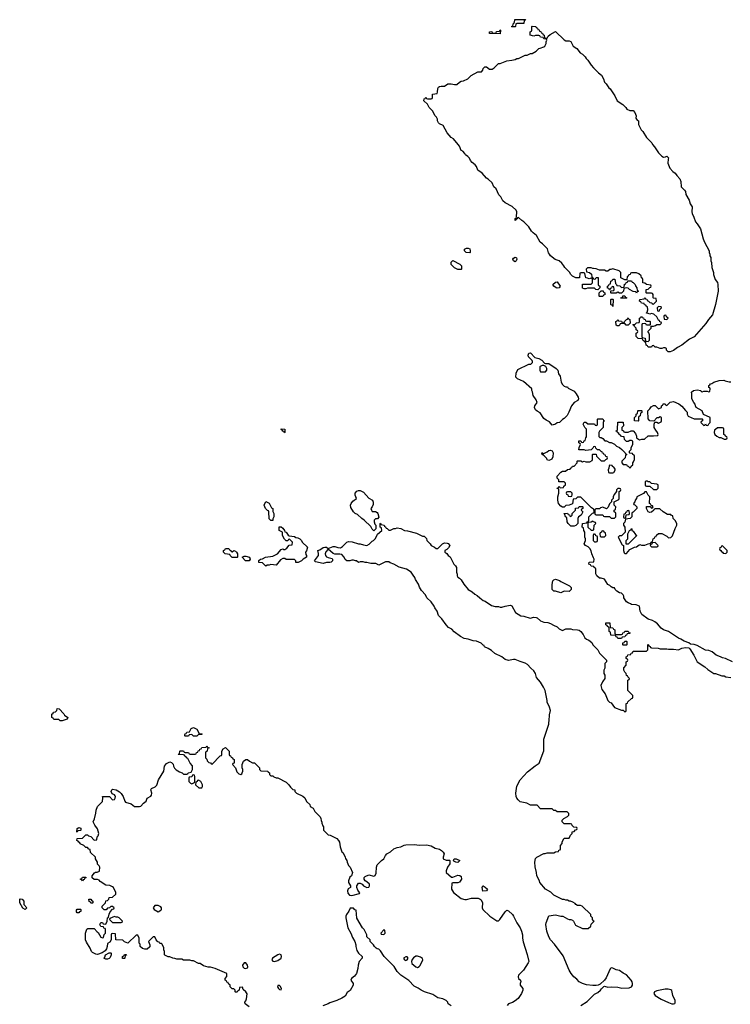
# Model space of a CAD drawing. Header units: inches. Extents: x 1861287 to 2052918, y 204622 to 437896.
# Tile 179 of 215: x 1983186 to 1991624, y 393184 to 404873. Entities that reach past the tile are written whole.
import ezdxf

# ---------------------------------------------------------------- set-up
doc = ezdxf.new("R2010")
doc.units = ezdxf.units.IN
doc.header["$MEASUREMENT"] = 0
for name, color, linetype in [('B9389', 7, 'Continuous'), ('B9399', 7, 'Continuous'), ('B9480', 7, 'Continuous'), ('B9490', 7, 'Continuous')]:
    doc.layers.add(name, color=color, linetype=linetype)

msp = doc.modelspace()

# ---------------------------------------------------------------- linework, layer by layer
at = {"layer": 'B9389', "color": 5, "elevation": 180}
for points in [[(1986334, 400000), (1986334, 399970), (1986330, 399966), (1986322, 399982), (1986310, 399986), (1986303, 400000)], [(1990000, 399803), (1989998, 399802), (1989993, 399787), (1989970, 399766), (1989910, 399758), (1989890, 399766), (1989827, 399767), (1989828, 399792), (1989846, 399830), (1989842, 399842), (1989826, 399850), (1989827, 399873), (1989850, 399874), (1989858, 399858), (1989870, 399854), (1989882, 399858), (1989887, 399873), (1989902, 399878), (1989908, 399910), (1989918, 399922), (1989918, 400000)], [(1990000, 399063), (1989976, 399076), (1989850, 399206), (1989810, 399206), (1989790, 399186), (1989758, 399182), (1989750, 399126), (1989712, 399108), (1989670, 399106), (1989650, 399086), (1989630, 399086), (1989610, 399098), (1989585, 399130), (1989575, 399170), (1989575, 399210), (1989586, 399250), (1989586, 399290), (1989582, 399302), (1989570, 399306), (1989568, 399312), (1989582, 399318), (1989590, 399334), (1989598, 399318), (1989610, 399314), (1989642, 399318), (1989647, 399333), (1989666, 399350), (1989666, 399370), (1989650, 399386), (1989587, 399387), (1989586, 399410), (1989568, 399430), (1989570, 399454), (1989610, 399502), (1989630, 399512), (1989667, 399513), (1989690, 399532), (1989722, 399538), (1989726, 399550), (1989742, 399558), (1989750, 399574), (1989770, 399574), (1989806, 399610), (1989806, 399630), (1989810, 399634), (1989850, 399634), (1989870, 399622), (1989890, 399632), (1989910, 399622), (1989956, 399624), (1989982, 399638), (1989986, 399650), (1989986, 399710), (1989990, 399714), (1990000, 399714)], [(1990000, 398483), (1989978, 398530), (1989970, 398566), (1989954, 398594), (1989935, 398615), (1989906, 398630), (1989888, 398650), (1989906, 398690), (1989906, 398710), (1989898, 398730), (1989898, 398790), (1989886, 398810), (1989882, 398842), (1989866, 398850), (1989867, 398893), (1989922, 398898), (1989927, 398913), (1989942, 398918), (1989946, 398930), (1989946, 398970), (1989987, 399013), (1990000, 399017)], [(1990000, 394176), (1989986, 394190), (1989986, 394210), (1989968, 394228), (1989966, 394250), (1989866, 394350), (1989844, 394356), (1989810, 394358), (1989790, 394368), (1989780, 394380), (1989756, 394396), (1989727, 394407), (1989710, 394408), (1989690, 394418), (1989670, 394418), (1989650, 394428), (1989630, 394428), (1989530, 394478), (1989494, 394514), (1989430, 394549), (1989362, 394630), (1989358, 394650), (1989326, 394710), (1989323, 394750), (1989305, 394815), (1989302, 394870), (1989310, 394914), (1989328, 394932), (1989410, 394972), (1989427, 394973), (1989450, 394982), (1989530, 394982), (1989550, 394994), (1989582, 394998), (1989587, 395013), (1989602, 395018), (1989606, 395030), (1989606, 395070), (1989627, 395093), (1989628, 395112), (1989646, 395150), (1989650, 395154), (1989710, 395154), (1989726, 395190), (1989746, 395210), (1989747, 395233), (1989770, 395234), (1989787, 395253), (1989802, 395258), (1989806, 395270), (1989802, 395282), (1989767, 395287), (1989747, 395307), (1989742, 395322), (1989727, 395327), (1989650, 395326), (1989626, 395350), (1989626, 395370), (1989646, 395390), (1989690, 395414), (1989706, 395430), (1989706, 395450), (1989687, 395467), (1989568, 395468), (1989550, 395486), (1989530, 395486), (1989510, 395506), (1989370, 395506), (1989330, 395546), (1989253, 395547), (1989206, 395570), (1989130, 395589), (1989104, 395610), (1989090, 395629), (1989083, 395650), (1989079, 395690), (1989090, 395774), (1989128, 395850), (1989216, 395944), (1989305, 396015), (1989355, 396045), (1989408, 396192), (1989409, 396330), (1989468, 396508), (1989469, 396530), (1989475, 396550), (1989478, 396622), (1989489, 396670), (1989478, 396710), (1989448, 396770), (1989448, 396790), (1989425, 396910), (1989406, 396950), (1989370, 397009), (1989324, 397064), (1989309, 397109), (1989290, 397142), (1989254, 397174), (1989217, 397217), (1989190, 397235), (1989130, 397253), (1989070, 397278), (1989050, 397279), (1988990, 397266), (1988950, 397276), (1988910, 397309), (1988829, 397349), (1988790, 397384), (1988750, 397409), (1988707, 397427), (1988702, 397442), (1988690, 397446), (1988666, 397470), (1988610, 397495), (1988570, 397498), (1988510, 397517), (1988465, 397525), (1988422, 397550), (1988346, 397606), (1988316, 397636), (1988278, 397658), (1988249, 397689), (1988200, 397760), (1988158, 397798), (1988142, 397850), (1988115, 397890), (1988109, 397910), (1988070, 397962), (1988022, 398010), (1988005, 398045), (1987957, 398097), (1987934, 398134), (1987922, 398170), (1987886, 398226), (1987879, 398250), (1987859, 398279), (1987833, 398313), (1987778, 398350), (1987690, 398375), (1987630, 398409), (1987585, 398425), (1987570, 398438), (1987530, 398435), (1987450, 398398), (1987415, 398415), (1987355, 398415), (1987310, 398429), (1987290, 398429), (1987264, 398436), (1987230, 398438), (1987210, 398428), (1987187, 398447), (1987173, 398447), (1987150, 398455), (1987130, 398455), (1987108, 398448), (1987070, 398448), (1987050, 398466), (1987038, 398490), (1987010, 398522), (1986989, 398529), (1986929, 398529), (1986910, 398535), (1986850, 398586), (1986823, 398557), (1986815, 398530), (1986819, 398510), (1986830, 398496), (1986847, 398487), (1986895, 398475), (1986902, 398470), (1986901, 398450), (1986886, 398434), (1986870, 398429), (1986830, 398429), (1986790, 398415), (1986698, 398438), (1986688, 398448), (1986734, 398510), (1986734, 398534), (1986726, 398570), (1986750, 398578), (1986790, 398605), (1986810, 398612), (1986830, 398612), (1986850, 398594), (1986910, 398618), (1986930, 398618), (1986965, 398605), (1986996, 398604), (1987020, 398620), (1987069, 398671), (1987090, 398678), (1987135, 398675), (1987210, 398651), (1987230, 398651), (1987270, 398638), (1987310, 398632), (1987335, 398645), (1987370, 398682), (1987386, 398690), (1987410, 398714), (1987436, 398764), (1987486, 398810), (1987482, 398842), (1987466, 398850), (1987466, 398890), (1987470, 398894), (1987478, 398878), (1987514, 398870), (1987518, 398858), (1987530, 398854), (1987538, 398838), (1987550, 398834), (1987570, 398814), (1987590, 398814), (1987630, 398832), (1987647, 398833), (1987670, 398842), (1987710, 398831), (1987754, 398810), (1987790, 398806), (1987897, 398777), (1987970, 398742), (1987990, 398742), (1988015, 398715), (1988022, 398690), (1988062, 398650), (1988072, 398632), (1988112, 398612), (1988130, 398594), (1988150, 398594), (1988208, 398652), (1988230, 398662), (1988260, 398660), (1988273, 398653), (1988294, 398630), (1988277, 398603), (1988257, 398583), (1988234, 398570), (1988234, 398550), (1988257, 398537), (1988274, 398510), (1988297, 398497), (1988342, 398410), (1988362, 398390), (1988372, 398370), (1988373, 398313), (1988382, 398290), (1988382, 398270), (1988390, 398254), (1988410, 398242), (1988430, 398222), (1988458, 398170), (1988512, 398110), (1988560, 398080), (1988590, 398051), (1988617, 398037), (1988648, 398008), (1988690, 397978), (1988712, 397970), (1988790, 397918), (1988830, 397905), (1988870, 397905), (1988890, 397898), (1988910, 397898), (1988949, 397911), (1989010, 397922), (1989020, 397920), (1989030, 397914), (1989075, 397835), (1989135, 397795), (1989171, 397791), (1989247, 397767), (1989290, 397778), (1989317, 397777), (1989330, 397772), (1989370, 397738), (1989410, 397722), (1989457, 397717), (1989490, 397705), (1989523, 397683), (1989570, 397665), (1989590, 397642), (1989624, 397624), (1989630, 397622), (1989670, 397642), (1989730, 397642), (1989750, 397634), (1989811, 397631), (1989830, 397625), (1989851, 397611), (1989875, 397575), (1989895, 397535), (1989918, 397518), (1989945, 397505), (1989979, 397479), (1989992, 397450), (1990000, 397442)], [(1990000, 398913), (1989990, 398918), (1989972, 398908), (1989938, 398902), (1989934, 398890), (1989934, 398850), (1989970, 398814), (1989990, 398814), (1990000, 398817)], [(1990000, 398763), (1989998, 398762), (1989994, 398750), (1989994, 398690), (1990000, 398684)], [(1990000, 398382), (1989970, 398386), (1989962, 398402), (1989946, 398410), (1989948, 398432), (1990000, 398438)], [(1985910, 393152), (1985864, 393190), (1985859, 393210), (1985870, 393225), (1985880, 393250), (1985886, 393306), (1985872, 393332), (1985838, 393358), (1985830, 393386), (1985798, 393382), (1985794, 393350), (1985778, 393342), (1985770, 393326), (1985750, 393326), (1985746, 393330), (1985746, 393350), (1985730, 393366), (1985710, 393366), (1985698, 393378), (1985686, 393390), (1985686, 393410), (1985667, 393427), (1985662, 393442), (1985647, 393447), (1985642, 393462), (1985626, 393470), (1985626, 393490), (1985647, 393513), (1985646, 393550), (1985509, 393609), (1985450, 393624), (1985425, 393625), (1985370, 393642), (1985330, 393668), (1985310, 393668), (1985250, 393698), (1985230, 393698), (1985207, 393707), (1985130, 393708), (1985110, 393718), (1985050, 393718), (1985030, 393728), (1985006, 393730), (1984967, 393747), (1984950, 393748), (1984910, 393766), (1984906, 393770), (1984906, 393810), (1984898, 393830), (1984896, 393856), (1984876, 393896), (1984870, 393906), (1984850, 393906), (1984842, 393922), (1984827, 393927), (1984806, 393950), (1984790, 393986), (1984770, 393986), (1984714, 393930), (1984732, 393890), (1984730, 393866), (1984700, 393840), (1984670, 393838), (1984645, 393845), (1984618, 393870), (1984616, 393896), (1984606, 393910), (1984606, 393970), (1984590, 394006), (1984570, 394006), (1984470, 393908), (1984430, 393926), (1984410, 393946), (1984328, 393948), (1984322, 394022), (1984290, 394026), (1984278, 394022), (1984274, 394010), (1984274, 393950), (1984257, 393923), (1984230, 393906), (1984226, 393870), (1984217, 393843), (1984200, 393820), (1984165, 393795), (1984110, 393775), (1984090, 393778), (1984050, 393798), (1984038, 393810), (1984022, 393850), (1983980, 393920), (1983969, 393950), (1983969, 394030), (1983985, 394075), (1983996, 394084), (1984070, 394085), (1984105, 394045), (1984117, 394037), (1984150, 393982), (1984170, 393974), (1984182, 393978), (1984188, 394012), (1984206, 394030), (1984206, 394070), (1984202, 394082), (1984187, 394087), (1984182, 394102), (1984149, 394109), (1984138, 394130), (1984140, 394140), (1984150, 394154), (1984170, 394154), (1984178, 394138), (1984210, 394134), (1984226, 394170), (1984228, 394210), (1984242, 394218), (1984248, 394252), (1984260, 394280), (1984287, 394313), (1984302, 394318), (1984306, 394330), (1984290, 394346), (1984270, 394346), (1984253, 394327), (1984230, 394326), (1984213, 394307), (1984190, 394306), (1984166, 394330), (1984166, 394350), (1984206, 394390), (1984207, 394413), (1984230, 394414), (1984246, 394430), (1984247, 394453), (1984290, 394454), (1984327, 394493), (1984328, 394510), (1984298, 394570), (1984290, 394578), (1984256, 394596), (1984210, 394598), (1984142, 394642), (1984130, 394658), (1984110, 394666), (1984070, 394666), (1984047, 394687), (1984046, 394710), (1984076, 394744), (1984088, 394752), (1984107, 394753), (1984135, 394765), (1984138, 394810), (1984130, 394826), (1984108, 394848), (1984108, 394870), (1984086, 394910), (1984086, 394930), (1984027, 394987), (1984022, 395022), (1984007, 395027), (1983990, 395046), (1983970, 395046), (1983948, 395068), (1983906, 395090), (1983902, 395102), (1983887, 395107), (1983882, 395122), (1983866, 395130), (1983867, 395153), (1983930, 395154), (1983970, 395194), (1983990, 395194), (1984004, 395184), (1984030, 395174), (1984070, 395134), (1984102, 395138), (1984106, 395170), (1984116, 395184), (1984126, 395210), (1984110, 395266), (1984078, 395310), (1984058, 395350), (1984075, 395385), (1984089, 395451), (1984093, 395490), (1984109, 395530), (1984169, 395590), (1984175, 395635), (1984169, 395651), (1984251, 395651), (1984290, 395611), (1984310, 395616), (1984321, 395630), (1984324, 395650), (1984320, 395660), (1984312, 395672), (1984283, 395683), (1984274, 395710), (1984282, 395730), (1984290, 395736), (1984330, 395731), (1984370, 395706), (1984390, 395686), (1984413, 395650), (1984435, 395595), (1984444, 395584), (1984510, 395564), (1984550, 395532), (1984610, 395530), (1984626, 395534), (1984657, 395570), (1984686, 395594), (1984701, 395630), (1984745, 395655), (1984753, 395667), (1984757, 395690), (1984744, 395730), (1984750, 395746), (1984795, 395765), (1984815, 395785), (1984836, 395850), (1984898, 395950), (1984906, 396010), (1984930, 396042), (1984970, 396062), (1984990, 396054), (1985010, 396034), (1985012, 396010), (1985026, 395986), (1985046, 395966), (1985082, 395942), (1985114, 395930), (1985130, 395914), (1985170, 395914), (1985182, 395918), (1985188, 395932), (1985222, 395938), (1985238, 395970), (1985236, 396016), (1985210, 396046), (1985182, 396102), (1985168, 396108), (1985162, 396122), (1985146, 396130), (1985142, 396142), (1985130, 396146), (1985068, 396148), (1985070, 396154), (1985082, 396158), (1985086, 396190), (1985090, 396194), (1985130, 396194), (1985138, 396178), (1985150, 396174), (1985190, 396174), (1985198, 396158), (1985210, 396154), (1985270, 396154), (1985282, 396158), (1985287, 396173), (1985302, 396178), (1985307, 396193), (1985322, 396198), (1985327, 396213), (1985342, 396218), (1985347, 396233), (1985402, 396238), (1985410, 396254), (1985418, 396238), (1985434, 396230), (1985418, 396222), (1985414, 396190), (1985398, 396182), (1985394, 396170), (1985394, 396110), (1985410, 396094), (1985413, 396073), (1985430, 396054), (1985452, 396052), (1985458, 396038), (1985470, 396034), (1985567, 396133), (1985582, 396138), (1985586, 396150), (1985586, 396190), (1985603, 396217), (1985630, 396232), (1985674, 396190), (1985674, 396150), (1985678, 396138), (1985690, 396134), (1985698, 396118), (1985714, 396110), (1985718, 396098), (1985734, 396090), (1985732, 396048), (1985718, 396042), (1985714, 396030), (1985750, 395992), (1985764, 395944), (1985790, 395918), (1985810, 395911), (1985822, 395918), (1985829, 395931), (1985835, 395950), (1985835, 395970), (1985829, 395990), (1985829, 396030), (1985842, 396070), (1985870, 396091), (1985891, 396091), (1985914, 396070), (1985950, 396052), (1985974, 396050), (1986034, 395990), (1986034, 395970), (1986050, 395954), (1986132, 395952), (1986138, 395938), (1986154, 395930), (1986154, 395910), (1986170, 395894), (1986190, 395894), (1986204, 395884), (1986233, 395873), (1986250, 395872), (1986350, 395822), (1986382, 395790), (1986400, 395760), (1986430, 395734), (1986454, 395730), (1986454, 395710), (1986474, 395690), (1986550, 395654), (1986570, 395634), (1986592, 395592), (1986630, 395554), (1986634, 395530), (1986670, 395512), (1986690, 395474), (1986754, 395410), (1986762, 395390), (1986764, 395364), (1986773, 395347), (1986773, 395333), (1986784, 395304), (1986794, 395290), (1986794, 395250), (1986850, 395194), (1986872, 395192), (1986950, 395151), (1986971, 395130), (1986982, 395110), (1986992, 395052), (1987010, 394994), (1987024, 394984), (1987040, 394960), (1987052, 394932), (1987053, 394913), (1987072, 394892), (1987073, 394873), (1987082, 394850), (1987092, 394830), (1987112, 394810), (1987138, 394750), (1987125, 394710), (1987107, 394693), (1987091, 394650), (1987092, 394630), (1987114, 394590), (1987114, 394570), (1987085, 394555), (1987078, 394530), (1987083, 394503), (1987101, 394481), (1987130, 394477), (1987222, 394498), (1987226, 394510), (1987216, 394516), (1987200, 394540), (1987188, 394570), (1987188, 394590), (1987210, 394622), (1987230, 394622), (1987251, 394611), (1987270, 394592), (1987310, 394572), (1987330, 394574), (1987338, 394590), (1987338, 394610), (1987310, 394638), (1987289, 394649), (1987278, 394670), (1987278, 394690), (1987290, 394702), (1987330, 394722), (1987390, 394705), (1987408, 394712), (1987420, 394740), (1987421, 394810), (1987430, 394838), (1987482, 394890), (1987509, 394911), (1987530, 394951), (1987545, 394970), (1987590, 394995), (1987630, 395031), (1987670, 395047), (1987710, 395055), (1987750, 395074), (1987770, 395077), (1987870, 395081), (1987933, 395073), (1988015, 395075), (1988070, 395063), (1988119, 395039), (1988170, 395027), (1988196, 395010), (1988216, 394990), (1988225, 394970), (1988214, 394930), (1988214, 394910), (1988250, 394894), (1988290, 394894), (1988294, 394890), (1988292, 394852), (1988265, 394810), (1988251, 394770), (1988252, 394750), (1988313, 394693), (1988330, 394692), (1988390, 394718), (1988414, 394714), (1988430, 394702), (1988434, 394670), (1988410, 394635), (1988387, 394627), (1988330, 394626), (1988318, 394622), (1988312, 394550), (1988338, 394510), (1988430, 394441), (1988470, 394426), (1988490, 394426), (1988550, 394445), (1988630, 394442), (1988653, 394433), (1988665, 394425), (1988683, 394390), (1988679, 394330), (1988686, 394310), (1988768, 394228), (1988850, 394175), (1988870, 394176), (1988886, 394190), (1988950, 394282), (1988970, 394302), (1988990, 394292), (1989036, 394250), (1989051, 394230), (1989091, 394151), (1989130, 394091), (1989146, 394050), (1989155, 394010), (1989156, 393970), (1989166, 393926), (1989213, 393773), (1989231, 393690), (1989225, 393675), (1989168, 393590), (1989109, 393531), (1989103, 393510), (1989110, 393490), (1989131, 393470), (1989136, 393456), (1989129, 393431), (1989130, 393410), (1989159, 393370), (1989159, 393350), (1989144, 393310), (1989106, 393254), (1989070, 393223), (1989036, 393204), (1988989, 393191), (1988976, 393170)], [(1988310, 393165), (1988275, 393190), (1988269, 393209), (1988250, 393228), (1988209, 393249), (1988150, 393259), (1988090, 393299), (1987992, 393332), (1987955, 393350), (1987917, 393377), (1987870, 393397), (1987806, 393466), (1987710, 393529), (1987670, 393575), (1987633, 393633), (1987515, 393750), (1987470, 393818), (1987450, 393838), (1987430, 393842), (1987418, 393850), (1987398, 393870), (1987388, 393890), (1987349, 393929), (1987346, 393950), (1987310, 393986), (1987309, 394010), (1987278, 394070), (1987258, 394090), (1987190, 394206), (1987182, 394302), (1987167, 394307), (1987150, 394326), (1987110, 394326), (1987094, 394290), (1987065, 394250), (1987058, 394230), (1987058, 394210), (1987081, 394090), (1987117, 394030), (1987137, 393977), (1987166, 393930), (1987176, 393890), (1987176, 393870), (1987190, 393822), (1987211, 393790), (1987252, 393750), (1987252, 393730), (1987218, 393690), (1987205, 393650), (1987201, 393610), (1987184, 393550), (1987162, 393518), (1987125, 393490), (1987118, 393470), (1987145, 393430), (1987145, 393410), (1987111, 393349), (1987075, 393325), (1987050, 393282), (1987010, 393255), (1986950, 393229), (1986870, 393202), (1986850, 393189), (1986787, 393167)], [(1990000, 393406), (1989990, 393406), (1989915, 393415), (1989870, 393429), (1989830, 393449), (1989801, 393481), (1989765, 393510), (1989734, 393550), (1989712, 393590), (1989640, 393760), (1989536, 393896), (1989490, 393949), (1989470, 393985), (1989447, 394050), (1989432, 394130), (1989436, 394150), (1989470, 394234), (1989550, 394245), (1989610, 394231), (1989634, 394230), (1989690, 394198), (1989710, 394191), (1989731, 394191), (1989750, 394182), (1989762, 394170), (1989785, 394125), (1989870, 394085), (1989938, 394082), (1989966, 394110), (1989970, 394134), (1990000, 394164)], [(1989849, 393170), (1989923, 393217), (1990000, 393293)]]:
    msp.add_lwpolyline(points, dxfattribs=at)
for points in [[(1989470, 399638), (1989450, 399649), (1989444, 399664), (1989415, 399695), (1989388, 399710), (1989386, 399730), (1989392, 399732), (1989402, 399722), (1989410, 399722), (1989450, 399742), (1989470, 399758), (1989490, 399762), (1989510, 399754), (1989522, 399730), (1989517, 399683), (1989504, 399656), (1989490, 399646)], [(1987370, 399034), (1987410, 399034), (1987430, 399022), (1987438, 399010), (1987450, 398966), (1987433, 398947), (1987410, 398946), (1987394, 398930), (1987394, 398910), (1987404, 398884), (1987414, 398870), (1987414, 398830), (1987390, 398806), (1987370, 398826), (1987355, 398855), (1987278, 398930), (1987249, 398949), (1987198, 398998), (1987169, 399009), (1987149, 399029), (1987120, 399080), (1987115, 399110), (1987122, 399130), (1987142, 399158), (1987186, 399190), (1987169, 399229), (1987169, 399250), (1987190, 399276), (1987210, 399285), (1987230, 399285), (1987270, 399265), (1987330, 399191), (1987374, 399170), (1987384, 399144), (1987384, 399116), (1987372, 399088), (1987354, 399070), (1987362, 399050)], [(1989730, 399266), (1989690, 399266), (1989678, 399262), (1989674, 399250), (1989678, 399238), (1989693, 399233), (1989698, 399218), (1989730, 399214), (1989742, 399218), (1989746, 399230), (1989746, 399250)], [(1986170, 398926), (1986148, 398948), (1986146, 399030), (1986142, 399042), (1986130, 399046), (1986106, 399070), (1986088, 399110), (1986108, 399152), (1986150, 399132), (1986178, 399078), (1986192, 399070), (1986193, 399033), (1986202, 399010), (1986202, 398970), (1986193, 398947), (1986190, 398926)], [(1989730, 398858), (1989698, 398890), (1989687, 398913), (1989682, 398962), (1989666, 398970), (1989658, 398998), (1989648, 399012), (1989690, 399014), (1989698, 398998), (1989713, 398993), (1989718, 398978), (1989730, 398974), (1989746, 398990), (1989746, 399010), (1989786, 399050), (1989787, 399073), (1989822, 399078), (1989830, 399094), (1989870, 399094), (1989874, 399090), (1989874, 399070), (1989858, 399062), (1989854, 399050), (1989874, 399030), (1989864, 399016), (1989854, 398990), (1989822, 398970), (1989814, 398950), (1989814, 398890), (1989790, 398868), (1989770, 398858)], [(1986466, 398430), (1986466, 398450), (1986450, 398466), (1986350, 398466), (1986336, 398476), (1986310, 398478), (1986281, 398459), (1986230, 398398), (1986170, 398406), (1986150, 398398), (1986124, 398396), (1986110, 398386), (1986070, 398426), (1986027, 398427), (1986027, 398453), (1986046, 398470), (1986070, 398472), (1986106, 398490), (1986190, 398502), (1986248, 398532), (1986290, 398582), (1986310, 398592), (1986324, 398584), (1986336, 398584), (1986360, 398600), (1986387, 398633), (1986422, 398638), (1986426, 398670), (1986390, 398706), (1986378, 398702), (1986370, 398686), (1986350, 398686), (1986330, 398706), (1986308, 398750), (1986306, 398790), (1986266, 398810), (1986268, 398852), (1986290, 398852), (1986310, 398838), (1986332, 398810), (1986334, 398794), (1986352, 398790), (1986372, 398752), (1986384, 398744), (1986450, 398738), (1986466, 398726), (1986490, 398722), (1986512, 398710), (1986532, 398690), (1986542, 398670), (1986602, 398610), (1986591, 398569), (1986578, 398550), (1986584, 398524), (1986592, 398510), (1986592, 398490), (1986552, 398468), (1986534, 398450), (1986494, 398430)], [(1985710, 398554), (1985730, 398572), (1985750, 398562), (1985762, 398550), (1985772, 398530), (1985774, 398490), (1985770, 398488), (1985710, 398489), (1985686, 398510), (1985682, 398522), (1985626, 398530), (1985608, 398550), (1985607, 398573), (1985622, 398578), (1985630, 398594), (1985670, 398594), (1985678, 398578), (1985694, 398570), (1985698, 398558)], [(1985910, 398448), (1985868, 398448), (1985827, 398493), (1985850, 398502), (1985870, 398502), (1985914, 398490), (1985922, 398470)], [(1989710, 398086), (1989653, 398087), (1989610, 398069), (1989547, 398087), (1989530, 398088), (1989508, 398110), (1989507, 398167), (1989518, 398210), (1989530, 398222), (1989549, 398231), (1989595, 398215), (1989610, 398202), (1989714, 398150), (1989734, 398130), (1989733, 398107)], [(1983690, 396549), (1983666, 396550), (1983650, 396566), (1983590, 396566), (1983582, 396582), (1983566, 396590), (1983566, 396630), (1983582, 396638), (1983586, 396650), (1983610, 396654), (1983627, 396673), (1983630, 396694), (1983654, 396690), (1983710, 396632), (1983718, 396618), (1983758, 396590), (1983751, 396569)], [(1985290, 396366), (1985248, 396368), (1985230, 396386), (1985198, 396382), (1985190, 396366), (1985150, 396366), (1985146, 396370), (1985147, 396387), (1985150, 396394), (1985162, 396398), (1985170, 396414), (1985202, 396418), (1985223, 396457), (1985250, 396471), (1985291, 396451), (1985318, 396398), (1985350, 396394), (1985354, 396390), (1985350, 396386), (1985310, 396386)], [(1985250, 395906), (1985238, 395902), (1985230, 395886), (1985198, 395882), (1985194, 395870), (1985194, 395830), (1985214, 395810), (1985230, 395802), (1985262, 395818), (1985266, 395830), (1985266, 395890), (1985262, 395902)], [(1985310, 395846), (1985298, 395842), (1985294, 395830), (1985278, 395822), (1985274, 395790), (1985313, 395753), (1985350, 395754), (1985358, 395770), (1985358, 395790), (1985338, 395830)], [(1983870, 395226), (1983866, 395230), (1983869, 395270), (1983890, 395282), (1983913, 395273), (1983914, 395250), (1983910, 395246), (1983878, 395242)], [(1988390, 394869), (1988366, 394870), (1988343, 394883), (1988338, 394890), (1988346, 394910), (1988370, 394911), (1988412, 394890)], [(1983930, 394648), (1983922, 394662), (1983910, 394666), (1983907, 394673), (1983922, 394678), (1983930, 394694), (1983973, 394693), (1983973, 394687), (1983958, 394682), (1983950, 394666), (1983938, 394662)], [(1988687, 394527), (1988678, 394570), (1988686, 394590), (1988690, 394592), (1988701, 394581), (1988715, 394575), (1988742, 394550), (1988730, 394529)], [(1983250, 394309), (1983223, 394323), (1983188, 394390), (1983186, 394430), (1983190, 394434), (1983214, 394430), (1983234, 394410), (1983234, 394370), (1983271, 394330)], [(1984030, 394386), (1984022, 394402), (1984010, 394406), (1984007, 394433), (1984030, 394432), (1984038, 394418), (1984054, 394410), (1984054, 394390), (1984050, 394386)], [(1983890, 394268), (1983868, 394268), (1983860, 394280), (1983860, 394300), (1983870, 394314), (1983910, 394314), (1983914, 394310), (1983913, 394287), (1983898, 394282)], [(1984830, 394358), (1984790, 394358), (1984772, 394330), (1984782, 394310), (1984830, 394282), (1984860, 394300), (1984868, 394310), (1984868, 394330), (1984860, 394340)], [(1984310, 394226), (1984258, 394202), (1984254, 394190), (1984290, 394154), (1984390, 394154), (1984402, 394158), (1984406, 394170), (1984366, 394210), (1984350, 394218), (1984330, 394218)], [(1987510, 394066), (1987474, 394030), (1987478, 394018), (1987510, 394014), (1987526, 394030), (1987522, 394062)], [(1984210, 393718), (1984186, 393730), (1984196, 393744), (1984206, 393770), (1984250, 393794), (1984270, 393794), (1984274, 393790), (1984271, 393769), (1984260, 393740), (1984250, 393728), (1984230, 393718)], [(1984430, 393726), (1984408, 393728), (1984406, 393750), (1984422, 393758), (1984430, 393774), (1984450, 393774), (1984453, 393767), (1984438, 393762), (1984434, 393730)], [(1986270, 393778), (1986250, 393772), (1986187, 393733), (1986179, 393710), (1986190, 393695), (1986210, 393690), (1986250, 393703), (1986290, 393730), (1986296, 393750), (1986289, 393770)], [(1987770, 393748), (1987742, 393730), (1987754, 393710), (1987770, 393705), (1987786, 393710), (1987798, 393730), (1987787, 393747)], [(1987910, 393754), (1987890, 393754), (1987863, 393737), (1987846, 393714), (1987838, 393690), (1987841, 393670), (1987890, 393627), (1987910, 393621), (1987930, 393631), (1987938, 393642), (1987966, 393690), (1987973, 393713), (1987969, 393729), (1987945, 393745)], [(1985870, 393676), (1985850, 393675), (1985833, 393650), (1985835, 393630), (1985850, 393614), (1985870, 393607), (1985890, 393615), (1985896, 393630), (1985890, 393650)], [(1986270, 393408), (1986250, 393406), (1986247, 393390), (1986258, 393370), (1986270, 393358), (1986290, 393354), (1986294, 393370), (1986278, 393398)]]:
    msp.add_lwpolyline(points, close=True, dxfattribs=at)
at = {"layer": 'B9399', "color": 5, "elevation": 180}
for points in [[(1990084, 400000), (1990070, 399986), (1990062, 399970), (1990064, 399924), (1990073, 399913), (1990092, 399912), (1990110, 399902), (1990133, 399873), (1990152, 399872), (1990190, 399854), (1990210, 399854), (1990224, 399844), (1990250, 399834), (1990274, 399810), (1990310, 399792), (1990334, 399770), (1990374, 399730), (1990378, 399718), (1990394, 399710), (1990378, 399702), (1990374, 399670), (1990334, 399630), (1990334, 399610), (1990350, 399594), (1990390, 399594), (1990398, 399578), (1990413, 399573), (1990430, 399554), (1990442, 399558), (1990447, 399573), (1990466, 399590), (1990466, 399610), (1990476, 399624), (1990486, 399650), (1990486, 399690), (1990482, 399702), (1990466, 399710), (1990462, 399722), (1990430, 399726), (1990426, 399730), (1990426, 399750), (1990446, 399770), (1990448, 399792), (1990468, 399830), (1990466, 399870), (1990450, 399878), (1990430, 399878), (1990410, 399866), (1990390, 399866), (1990366, 399890), (1990362, 399922), (1990330, 399926), (1990322, 399942), (1990306, 399950), (1990302, 399962), (1990286, 399970), (1990282, 399982), (1990267, 399987), (1990267, 399993), (1990282, 399998), (1990283, 400000)], [(1990337, 400000), (1990338, 399998), (1990354, 399990), (1990358, 399978), (1990370, 399974), (1990410, 399974), (1990448, 399992), (1990472, 399992), (1990500, 399960), (1990512, 399930), (1990512, 399910), (1990520, 399900), (1990545, 399885), (1990572, 399892), (1990607, 399893), (1990650, 399934), (1990710, 399932), (1990762, 399938), (1990766, 399950), (1990758, 399970), (1990738, 400000)], [(1991438, 400000), (1991434, 399970), (1991442, 399950), (1991462, 399930), (1991490, 399912), (1991510, 399912), (1991550, 399894), (1991570, 399894), (1991582, 399898), (1991586, 399910), (1991582, 399922), (1991567, 399927), (1991562, 399942), (1991546, 399950), (1991546, 400000)], [(1990000, 399714), (1990033, 399713), (1990034, 399690), (1990090, 399634), (1990130, 399634), (1990147, 399653), (1990162, 399658), (1990166, 399670), (1990162, 399682), (1990147, 399687), (1990142, 399702), (1990127, 399707), (1990122, 399722), (1990107, 399727), (1990102, 399742), (1990090, 399746), (1990070, 399766), (1990047, 399767), (1990027, 399787), (1990022, 399802), (1990010, 399806), (1990000, 399803)], [(1990000, 399017), (1990002, 399018), (1990006, 399030), (1990002, 399062), (1990000, 399063)], [(1990000, 398817), (1990002, 398818), (1990008, 398872), (1990026, 398890), (1990022, 398902), (1990000, 398913)], [(1990000, 398684), (1990010, 398674), (1990030, 398674), (1990042, 398678), (1990046, 398690), (1990046, 398730), (1990042, 398742), (1990027, 398747), (1990022, 398762), (1990010, 398766), (1990000, 398763)], [(1990000, 398438), (1990002, 398438), (1990006, 398470), (1990000, 398483)], [(1991650, 397248), (1991566, 397290), (1991530, 397295), (1991509, 397309), (1991458, 397330), (1991409, 397369), (1991370, 397382), (1991329, 397389), (1991230, 397442), (1991195, 397455), (1991150, 397458), (1991130, 397475), (1991075, 397495), (1991038, 397518), (1991010, 397529), (1990890, 397609), (1990829, 397630), (1990804, 397650), (1990760, 397700), (1990726, 397726), (1990699, 397739), (1990650, 397754), (1990575, 397810), (1990554, 397850), (1990546, 397910), (1990507, 397927), (1990450, 397929), (1990439, 397939), (1990410, 397949), (1990390, 397962), (1990358, 398010), (1990358, 398030), (1990350, 398046), (1990330, 398066), (1990310, 398068), (1990278, 398090), (1990258, 398110), (1990250, 398126), (1990230, 398128), (1990210, 398138), (1990195, 398155), (1990170, 398169), (1990129, 398229), (1990090, 398242), (1990070, 398242), (1990038, 398270), (1990027, 398293), (1990026, 398350), (1990022, 398362), (1990006, 398370), (1990002, 398382), (1990000, 398382)], [(1990000, 397442), (1990052, 397390), (1990072, 397352), (1990152, 397270), (1990154, 397250), (1990134, 397230), (1990133, 397173), (1990122, 397150), (1990122, 397110), (1990134, 397090), (1990134, 397050), (1990105, 397010), (1990087, 396970), (1990100, 396920), (1990138, 396870), (1990171, 396791), (1990190, 396772), (1990210, 396762), (1990248, 396708), (1990330, 396674), (1990350, 396674), (1990370, 396654), (1990382, 396658), (1990386, 396670), (1990387, 396753), (1990402, 396758), (1990407, 396773), (1990450, 396814), (1990462, 396818), (1990466, 396830), (1990466, 396850), (1990406, 396910), (1990408, 397030), (1990422, 397038), (1990426, 397050), (1990406, 397070), (1990402, 397082), (1990390, 397086), (1990388, 397110), (1990370, 397128), (1990358, 397150), (1990360, 397180), (1990386, 397210), (1990386, 397250), (1990402, 397258), (1990406, 397270), (1990402, 397282), (1990386, 397290), (1990386, 397310), (1990402, 397318), (1990407, 397333), (1990442, 397338), (1990447, 397353), (1990462, 397358), (1990470, 397374), (1990630, 397374), (1990646, 397390), (1990646, 397454), (1990653, 397453), (1990658, 397438), (1990673, 397433), (1990678, 397418), (1990690, 397414), (1990767, 397413), (1990790, 397402), (1990870, 397405), (1990890, 397398), (1990950, 397398), (1991010, 397391), (1991050, 397411), (1991090, 397418), (1991130, 397414), (1991144, 397404), (1991191, 397330), (1991231, 397250), (1991322, 397190), (1991357, 397157), (1991430, 397112), (1991450, 397111), (1991525, 397085), (1991550, 397082), (1991572, 397072), (1991630, 397065)], [(1990000, 394164), (1990006, 394170), (1990000, 394176)], [(1990000, 393293), (1990010, 393303), (1990050, 393324), (1990084, 393350), (1990093, 393367), (1990124, 393396), (1990130, 393398), (1990170, 393387), (1990210, 393391), (1990290, 393388), (1990336, 393376), (1990422, 393378), (1990449, 393391), (1990462, 393410), (1990464, 393430), (1990459, 393450), (1990446, 393470), (1990390, 393533), (1990350, 393553), (1990310, 393584), (1990270, 393593), (1990230, 393614), (1990210, 393615), (1990196, 393604), (1990150, 393498), (1990131, 393470), (1990077, 393423), (1990054, 393410), (1990030, 393405), (1990000, 393406)]]:
    msp.add_lwpolyline(points, dxfattribs=at)
for points in [[(1990190, 399586), (1990184, 399576), (1990182, 399550), (1990174, 399530), (1990178, 399498), (1990190, 399494), (1990230, 399494), (1990242, 399498), (1990256, 399524), (1990256, 399536), (1990242, 399562), (1990227, 399567), (1990222, 399582)], [(1990310, 399306), (1990290, 399306), (1990274, 399290), (1990274, 399270), (1990244, 399236), (1990233, 399207), (1990232, 399188), (1990214, 399170), (1990213, 399147), (1990190, 399126), (1990173, 399087), (1990153, 399067), (1990110, 399086), (1990084, 399076), (1990070, 399066), (1990030, 399066), (1990018, 399062), (1990014, 399050), (1990014, 399010), (1990018, 398998), (1990030, 398994), (1990110, 398994), (1990118, 398978), (1990130, 398974), (1990190, 398974), (1990210, 398954), (1990250, 398954), (1990266, 398970), (1990266, 399010), (1990262, 399022), (1990246, 399030), (1990246, 399050), (1990262, 399058), (1990266, 399090), (1990246, 399110), (1990246, 399150), (1990302, 399178), (1990306, 399190), (1990306, 399270), (1990322, 399278), (1990326, 399290), (1990322, 399302)], [(1990636, 399396), (1990624, 399396), (1990614, 399390), (1990614, 399350), (1990618, 399338), (1990630, 399334), (1990670, 399334), (1990710, 399294), (1990750, 399294), (1990766, 399310), (1990766, 399350), (1990750, 399358), (1990690, 399366), (1990670, 399386), (1990650, 399386)], [(1990630, 399266), (1990610, 399266), (1990592, 399248), (1990514, 399210), (1990512, 399188), (1990493, 399167), (1990492, 399148), (1990474, 399130), (1990478, 399118), (1990490, 399114), (1990514, 399090), (1990514, 399070), (1990470, 399026), (1990458, 399022), (1990454, 399010), (1990454, 398970), (1990434, 398950), (1990378, 398942), (1990372, 398908), (1990354, 398890), (1990354, 398870), (1990373, 398847), (1990374, 398790), (1990333, 398747), (1990310, 398746), (1990294, 398730), (1990338, 398638), (1990354, 398630), (1990354, 398570), (1990364, 398544), (1990370, 398534), (1990390, 398534), (1990430, 398582), (1990488, 398612), (1990510, 398614), (1990540, 398640), (1990550, 398642), (1990570, 398634), (1990610, 398634), (1990648, 398652), (1990682, 398658), (1990686, 398670), (1990702, 398678), (1990706, 398710), (1990722, 398718), (1990727, 398733), (1990742, 398738), (1990747, 398753), (1990770, 398774), (1990810, 398772), (1990870, 398742), (1990890, 398722), (1990916, 398724), (1990936, 398744), (1990970, 398834), (1990988, 398870), (1990988, 398890), (1990970, 398926), (1990946, 398950), (1990942, 398982), (1990927, 398987), (1990918, 398998), (1990880, 399000), (1990826, 399030), (1990787, 399067), (1990733, 399067), (1990718, 399062), (1990714, 399050), (1990690, 399028), (1990670, 399022), (1990648, 399030), (1990628, 399070), (1990627, 399093), (1990674, 399094), (1990690, 399074), (1990702, 399078), (1990706, 399090), (1990702, 399102), (1990686, 399106), (1990682, 399122), (1990666, 399130), (1990667, 399207), (1990650, 399226)], [(1990410, 399046), (1990398, 399042), (1990393, 399027), (1990378, 399022), (1990374, 399006), (1990358, 399002), (1990354, 398970), (1990358, 398958), (1990370, 398954), (1990382, 398958), (1990386, 398994), (1990422, 398998), (1990426, 399010), (1990422, 399042)], [(1990410, 398646), (1990387, 398647), (1990386, 398690), (1990406, 398710), (1990406, 398770), (1990416, 398784), (1990426, 398810), (1990442, 398818), (1990450, 398834), (1990454, 398830), (1990454, 398810), (1990470, 398802), (1990500, 398760), (1990514, 398750)], [(1990110, 398806), (1990098, 398802), (1990093, 398787), (1990078, 398782), (1990074, 398770), (1990078, 398738), (1990090, 398734), (1990130, 398734), (1990146, 398750), (1990142, 398782), (1990127, 398787), (1990122, 398802)], [(1990730, 398666), (1990698, 398662), (1990693, 398647), (1990678, 398642), (1990674, 398630), (1990690, 398614), (1990750, 398614), (1990762, 398618), (1990766, 398630)], [(1991530, 398626), (1991518, 398622), (1991513, 398607), (1991498, 398602), (1991494, 398590), (1991498, 398578), (1991513, 398573), (1991518, 398558), (1991533, 398553), (1991538, 398538), (1991570, 398534), (1991586, 398550), (1991586, 398570)], [(1990270, 397574), (1990330, 397574), (1990342, 397578), (1990347, 397593), (1990362, 397598), (1990370, 397614), (1990410, 397614), (1990418, 397598), (1990433, 397593), (1990430, 397586), (1990398, 397582), (1990393, 397567), (1990378, 397562), (1990373, 397547), (1990338, 397542), (1990330, 397526), (1990290, 397526), (1990282, 397542), (1990267, 397547), (1990262, 397562), (1990207, 397567), (1990202, 397602), (1990186, 397610), (1990186, 397650), (1990182, 397662), (1990167, 397667), (1990162, 397682), (1990147, 397687), (1990147, 397713), (1990193, 397713), (1990198, 397658), (1990230, 397654), (1990238, 397638), (1990254, 397630), (1990254, 397590), (1990258, 397578)], [(1990350, 397446), (1990346, 397450), (1990347, 397473), (1990362, 397478), (1990370, 397494), (1990390, 397494), (1990394, 397490), (1990394, 397450), (1990390, 397446)], [(1990885, 393365), (1990850, 393365), (1990750, 393344), (1990722, 393330), (1990715, 393310), (1990730, 393290), (1990804, 393244), (1990890, 393204), (1990929, 393191), (1990949, 393191), (1990965, 393195), (1990970, 393202), (1990969, 393230), (1990942, 393290), (1990928, 393348), (1990917, 393357)]]:
    msp.add_lwpolyline(points, close=True, dxfattribs=at)
at = {"layer": 'B9480', "color": 5, "elevation": 180}
for points in [[(1990000, 401686), (1989930, 401686), (1989910, 401678), (1989890, 401678), (1989870, 401686), (1989867, 401733), (1989970, 401734), (1989986, 401750), (1989986, 401790), (1989982, 401802), (1989970, 401806), (1989950, 401798), (1989930, 401806), (1989907, 401807), (1989898, 401858), (1989890, 401866), (1989850, 401866), (1989838, 401862), (1989832, 401808), (1989790, 401808), (1989750, 401826), (1989730, 401846), (1989715, 401875), (1989658, 401930), (1989649, 401950), (1989623, 401983), (1989590, 402009), (1989546, 402026), (1989489, 402069), (1989478, 402090), (1989464, 402104), (1989454, 402154), (1989393, 402213), (1989368, 402230), (1989322, 402310), (1989282, 402342), (1989263, 402363), (1989232, 402412), (1989173, 402473), (1989148, 402490), (1989110, 402526), (1989098, 402522), (1989094, 402510), (1989078, 402502), (1989074, 402490), (1989069, 402489), (1989068, 402512), (1989082, 402518), (1989087, 402533), (1989089, 402590), (1989082, 402610), (1989033, 402653), (1988950, 402698), (1988923, 402723), (1988898, 402770), (1988875, 402795), (1988843, 402863), (1988818, 402890), (1988795, 402935), (1988750, 402978), (1988728, 402990), (1988678, 403050), (1988625, 403085), (1988609, 403130), (1988595, 403150), (1988558, 403178), (1988540, 403200), (1988528, 403230), (1988508, 403250), (1988478, 403270), (1988470, 403286), (1988446, 403310), (1988430, 403318), (1988409, 403370), (1988392, 403392), (1988337, 403457), (1988310, 403475), (1988262, 403530), (1988215, 403615), (1988170, 403638), (1988158, 403650), (1988148, 403670), (1988148, 403690), (1988135, 403715), (1988118, 403730), (1988089, 403789), (1988048, 403830), (1988028, 403868), (1987986, 403910), (1987987, 403933), (1988002, 403938), (1988010, 403954), (1988018, 403938), (1988030, 403934), (1988070, 403934), (1988082, 403938), (1988086, 403950), (1988086, 403990), (1988142, 403998), (1988147, 404013), (1988150, 404054), (1988158, 404070), (1988170, 404078), (1988190, 404085), (1988230, 404085), (1988270, 404111), (1988310, 404111), (1988350, 404102), (1988376, 404104), (1988410, 404132), (1988430, 404142), (1988455, 404145), (1988506, 404170), (1988548, 404212), (1988628, 404252), (1988670, 404254), (1988687, 404273), (1988690, 404294), (1988710, 404314), (1988730, 404314), (1988764, 404284), (1988796, 404284), (1988820, 404300), (1988870, 404354), (1988890, 404354), (1988970, 404385), (1989030, 404392), (1989070, 404402), (1989090, 404412), (1989107, 404413), (1989188, 404452), (1989210, 404452), (1989250, 404472), (1989270, 404472), (1989320, 404500), (1989350, 404532), (1989367, 404533), (1989410, 404552), (1989420, 404560), (1989438, 404590), (1989438, 404610), (1989446, 404630), (1989442, 404642), (1989410, 404646), (1989402, 404662), (1989370, 404666), (1989362, 404682), (1989350, 404686), (1989310, 404686), (1989290, 404678), (1989246, 404690), (1989246, 404730), (1989262, 404738), (1989266, 404750), (1989266, 404790), (1989270, 404794), (1989313, 404793), (1989318, 404778), (1989333, 404773), (1989338, 404758), (1989353, 404753), (1989358, 404738), (1989373, 404733), (1989378, 404718), (1989393, 404713), (1989398, 404698), (1989414, 404690), (1989418, 404658), (1989450, 404654), (1989462, 404678), (1989484, 404696), (1989550, 404732), (1989650, 404632), (1989670, 404622), (1989710, 404622), (1989730, 404614), (1989760, 404560), (1989802, 404530), (1989840, 404480), (1989870, 404462), (1989902, 404430), (1989912, 404410), (1989931, 404391), (1989970, 404332), (1990000, 404301)], [(1990000, 401917), (1989990, 401918), (1989970, 401926), (1989930, 401926), (1989914, 401910), (1989918, 401878), (1989952, 401872), (1989974, 401850), (1989978, 401818), (1989993, 401813), (1989998, 401798), (1990000, 401797)], [(1986303, 400000), (1986302, 400002), (1986290, 400006), (1986290, 400014), (1986334, 400010), (1986334, 400000)], [(1989918, 400000), (1989918, 400010), (1989898, 400030), (1989878, 400070), (1989890, 400094), (1989910, 400094), (1989933, 400073), (1990000, 400074)]]:
    msp.add_lwpolyline(points, dxfattribs=at)
for points in [[(1989030, 404786), (1989026, 404790), (1989042, 404798), (1989048, 404832), (1989062, 404838), (1989067, 404873), (1989193, 404873), (1989190, 404866), (1989178, 404862), (1989173, 404827), (1989090, 404826), (1989078, 404822), (1989074, 404790), (1989070, 404786)], [(1988890, 404706), (1988773, 404707), (1988766, 404710), (1988766, 404730), (1988792, 404732), (1988798, 404718), (1988830, 404714), (1988842, 404718), (1988848, 404732), (1988882, 404738), (1988890, 404752), (1988894, 404750)], [(1988530, 402106), (1988486, 402110), (1988466, 402130), (1988466, 402150), (1988490, 402162), (1988510, 402162), (1988530, 402154), (1988534, 402130), (1988534, 402110)], [(1988430, 401906), (1988390, 401908), (1988350, 401928), (1988310, 401966), (1988310, 401994), (1988330, 402012), (1988411, 401971), (1988432, 401950), (1988434, 401910)], [(1989070, 401998), (1989048, 402010), (1989042, 402030), (1989050, 402042), (1989070, 402052), (1989084, 402044), (1989091, 402030), (1989082, 402010)], [(1989570, 401684), (1989558, 401690), (1989528, 401710), (1989518, 401730), (1989550, 401758), (1989570, 401762), (1989602, 401710), (1989590, 401688)], [(1989670, 400514), (1989690, 400514), (1989698, 400498), (1989770, 400461), (1989795, 400430), (1989818, 400390), (1989822, 400370), (1989812, 400350), (1989770, 400329), (1989738, 400290), (1989708, 400212), (1989687, 400173), (1989650, 400138), (1989632, 400128), (1989594, 400090), (1989570, 400088), (1989550, 400069), (1989510, 400058), (1989479, 400099), (1989439, 400119), (1989410, 400139), (1989366, 400206), (1989330, 400224), (1989310, 400241), (1989299, 400270), (1989301, 400290), (1989329, 400330), (1989318, 400358), (1989285, 400410), (1989276, 400456), (1989269, 400471), (1989268, 400490), (1989170, 400579), (1989098, 400610), (1989078, 400630), (1989083, 400677), (1989102, 400718), (1989230, 400782), (1989256, 400784), (1989276, 400804), (1989276, 400816), (1989270, 400826), (1989229, 400870), (1989222, 400890), (1989230, 400912), (1989250, 400916), (1989301, 400861), (1989351, 400850), (1989385, 400830), (1989416, 400796), (1989431, 400791), (1989470, 400790), (1989557, 400730), (1989574, 400710), (1989582, 400670), (1989602, 400642), (1989616, 400570), (1989630, 400542), (1989650, 400522)], [(1989410, 400766), (1989390, 400766), (1989365, 400755), (1989362, 400750), (1989362, 400710), (1989370, 400694), (1989430, 400694), (1989446, 400710), (1989446, 400730), (1989435, 400755)]]:
    msp.add_lwpolyline(points, close=True, dxfattribs=at)
at = {"layer": 'B9490', "color": 5, "elevation": 180}
for points in [[(1990000, 404301), (1990060, 404240), (1990095, 404215), (1990118, 404170), (1990131, 404131), (1990150, 404112), (1990183, 404063), (1990198, 404050), (1990252, 403970), (1990282, 403910), (1990346, 403866), (1990382, 403830), (1990394, 403810), (1990430, 403794), (1990470, 403794), (1990490, 403772), (1990505, 403730), (1990504, 403704), (1990518, 403678), (1990534, 403670), (1990532, 403630), (1990566, 403566), (1990585, 403545), (1990630, 403474), (1990691, 403411), (1990702, 403390), (1990725, 403365), (1990770, 403292), (1990810, 403252), (1990830, 403242), (1990856, 403244), (1990870, 403252), (1990890, 403234), (1990885, 403215), (1990883, 403170), (1990905, 403110), (1990942, 403070), (1990971, 403051), (1990990, 403022), (1991025, 402985), (1991038, 402950), (1991042, 402890), (1991081, 402850), (1991090, 402832), (1991097, 402797), (1991134, 402730), (1991148, 402688), (1991171, 402651), (1991167, 402590), (1991171, 402570), (1991191, 402530), (1991211, 402471), (1991232, 402450), (1991271, 402390), (1991302, 402270), (1991318, 402230), (1991371, 402130), (1991372, 402110), (1991382, 402090), (1991382, 402070), (1991391, 402051), (1991392, 402010), (1991402, 401990), (1991405, 401930), (1991425, 401870), (1991426, 401846), (1991445, 401790), (1991471, 401751), (1991476, 401730), (1991481, 401650), (1991447, 401490), (1991411, 401370), (1991366, 401314), (1991335, 401265), (1991193, 401107), (1991140, 401080), (1991050, 401010), (1990998, 400982), (1990950, 400944), (1990910, 400929), (1990886, 400930), (1990866, 400950), (1990866, 400970), (1990850, 400978), (1990830, 400978), (1990812, 400968), (1990790, 400968), (1990750, 400986), (1990730, 400986), (1990710, 401006), (1990698, 401002), (1990690, 400986), (1990650, 400986), (1990642, 401002), (1990626, 401010), (1990622, 401042), (1990607, 401047), (1990602, 401062), (1990586, 401070), (1990582, 401082), (1990528, 401088), (1990506, 401110), (1990506, 401150), (1990522, 401158), (1990526, 401170), (1990522, 401182), (1990506, 401190), (1990506, 401210), (1990486, 401230), (1990482, 401242), (1990466, 401250), (1990470, 401254), (1990490, 401254), (1990510, 401274), (1990542, 401278), (1990546, 401290), (1990546, 401330), (1990562, 401338), (1990570, 401354), (1990578, 401338), (1990593, 401333), (1990598, 401318), (1990613, 401313), (1990618, 401298), (1990630, 401294), (1990670, 401294), (1990674, 401290), (1990674, 401246), (1990630, 401246), (1990622, 401262), (1990610, 401266), (1990578, 401262), (1990574, 401250), (1990574, 401110), (1990578, 401098), (1990613, 401093), (1990618, 401058), (1990650, 401054), (1990666, 401070), (1990666, 401130), (1990656, 401156), (1990646, 401170), (1990686, 401210), (1990686, 401234), (1990710, 401234), (1990736, 401244), (1990750, 401254), (1990790, 401254), (1990806, 401270), (1990802, 401282), (1990787, 401287), (1990782, 401302), (1990770, 401306), (1990750, 401346), (1990716, 401376), (1990690, 401386), (1990670, 401378), (1990650, 401386), (1990627, 401387), (1990627, 401393), (1990638, 401402), (1990646, 401430), (1990642, 401462), (1990626, 401470), (1990622, 401482), (1990607, 401487), (1990602, 401502), (1990570, 401506), (1990562, 401522), (1990546, 401530), (1990548, 401552), (1990602, 401558), (1990610, 401574), (1990618, 401558), (1990633, 401553), (1990638, 401538), (1990653, 401533), (1990670, 401514), (1990693, 401513), (1990698, 401498), (1990710, 401494), (1990746, 401530), (1990742, 401562), (1990710, 401566), (1990706, 401570), (1990706, 401610), (1990702, 401622), (1990690, 401626), (1990630, 401626), (1990626, 401630), (1990626, 401670), (1990650, 401674), (1990667, 401693), (1990682, 401698), (1990686, 401710), (1990682, 401722), (1990628, 401728), (1990610, 401746), (1990587, 401747), (1990586, 401790), (1990582, 401802), (1990568, 401808), (1990566, 401830), (1990536, 401856), (1990510, 401866), (1990450, 401866), (1990438, 401862), (1990433, 401847), (1990418, 401842), (1990413, 401827), (1990398, 401822), (1990394, 401786), (1990370, 401786), (1990326, 401810), (1990326, 401870), (1990306, 401890), (1990230, 401915), (1990207, 401907), (1990193, 401907), (1990170, 401886), (1990150, 401886), (1990130, 401898), (1990070, 401898), (1990030, 401915), (1990000, 401917)], [(1990000, 401797), (1990010, 401794), (1990022, 401798), (1990030, 401814), (1990053, 401813), (1990054, 401730), (1990058, 401718), (1990074, 401710), (1990074, 401690), (1990050, 401666), (1990028, 401668), (1990010, 401686), (1990000, 401686)], [(1990738, 400000), (1990718, 400030), (1990718, 400070), (1990726, 400094), (1990750, 400094), (1990770, 400082), (1990802, 400098), (1990806, 400110), (1990806, 400150), (1990790, 400158), (1990770, 400146), (1990750, 400146), (1990714, 400106), (1990669, 400109), (1990647, 400133), (1990646, 400230), (1990670, 400254), (1990683, 400277), (1990710, 400294), (1990733, 400293), (1990770, 400254), (1990806, 400270), (1990806, 400290), (1990822, 400298), (1990828, 400312), (1990852, 400312), (1990858, 400298), (1990870, 400294), (1990910, 400332), (1990950, 400338), (1991011, 400311), (1991050, 400285), (1991090, 400232), (1991112, 400212), (1991112, 400190), (1991125, 400165), (1991193, 400133), (1991290, 400134), (1991294, 400130), (1991294, 400110), (1991278, 400102), (1991274, 400090), (1991310, 400054), (1991322, 400058), (1991330, 400074), (1991338, 400058), (1991350, 400054), (1991362, 400058), (1991367, 400073), (1991386, 400090), (1991386, 400150), (1991307, 400187), (1991288, 400230), (1991218, 400270), (1991209, 400290), (1991208, 400310), (1991189, 400330), (1991168, 400370), (1991168, 400430), (1991162, 400450), (1991188, 400470), (1991230, 400478), (1991272, 400472), (1991278, 400458), (1991290, 400454), (1991310, 400462), (1991350, 400462), (1991370, 400454), (1991382, 400458), (1991386, 400490), (1991382, 400502), (1991368, 400508), (1991368, 400530), (1991382, 400538), (1991389, 400550), (1991405, 400555), (1991430, 400571), (1991490, 400591), (1991547, 400593), (1991564, 400584), (1991610, 400572), (1991630, 400572)], [(1990000, 400074), (1990010, 400074), (1990018, 400058), (1990030, 400054), (1990042, 400058), (1990046, 400070), (1990046, 400130), (1990050, 400134), (1990110, 400134), (1990118, 400118), (1990132, 400110), (1990118, 400102), (1990114, 400090), (1990114, 400030), (1990084, 400000)], [(1990283, 400000), (1990286, 400010), (1990287, 400093), (1990350, 400094), (1990354, 400050), (1990334, 400030), (1990334, 400010), (1990337, 400000)], [(1991546, 400000), (1991546, 400010), (1991542, 400022), (1991530, 400026), (1991473, 400027), (1991450, 400006), (1991438, 400002), (1991438, 400000)]]:
    msp.add_lwpolyline(points, dxfattribs=at)
for points in [[(1990330, 401694), (1990362, 401698), (1990368, 401732), (1990382, 401738), (1990387, 401753), (1990402, 401758), (1990406, 401774), (1990450, 401774), (1990458, 401758), (1990470, 401754), (1990494, 401730), (1990504, 401704), (1990514, 401690), (1990518, 401658), (1990534, 401650), (1990518, 401642), (1990510, 401626), (1990502, 401642), (1990470, 401646), (1990426, 401670), (1990410, 401686), (1990390, 401688), (1990358, 401682), (1990354, 401650), (1990330, 401626), (1990310, 401626), (1990290, 401638), (1990267, 401627), (1990210, 401626), (1990206, 401630), (1990206, 401654), (1990242, 401658), (1990246, 401670), (1990242, 401702), (1990230, 401706), (1990218, 401702), (1990213, 401687), (1990198, 401682), (1990194, 401666), (1990190, 401666), (1990182, 401682), (1990167, 401687), (1990166, 401710), (1990182, 401718), (1990187, 401733), (1990202, 401738), (1990206, 401770), (1990222, 401778), (1990230, 401794), (1990253, 401793), (1990262, 401742), (1990274, 401730), (1990278, 401718), (1990312, 401712)], [(1990070, 401586), (1990066, 401590), (1990066, 401630), (1990090, 401654), (1990113, 401653), (1990118, 401638), (1990134, 401630), (1990133, 401607), (1990118, 401602), (1990110, 401586)], [(1990230, 401466), (1990222, 401482), (1990210, 401486), (1990207, 401493), (1990206, 401550), (1990210, 401554), (1990230, 401554), (1990234, 401550)], [(1990326, 401566), (1990326, 401570), (1990342, 401578), (1990347, 401593), (1990370, 401594), (1990378, 401578), (1990394, 401570), (1990390, 401566)], [(1990770, 401466), (1990754, 401450), (1990758, 401418), (1990770, 401414), (1990782, 401418), (1990787, 401433), (1990806, 401450), (1990802, 401462)], [(1990410, 401248), (1990388, 401248), (1990370, 401266), (1990330, 401266), (1990318, 401262), (1990314, 401250), (1990300, 401240), (1990280, 401240), (1990268, 401248), (1990266, 401290), (1990282, 401298), (1990290, 401314), (1990298, 401298), (1990330, 401294), (1990338, 401278), (1990350, 401274), (1990362, 401278), (1990366, 401290), (1990390, 401314), (1990402, 401318), (1990406, 401330), (1990412, 401332), (1990418, 401318), (1990432, 401312), (1990434, 401270)], [(1990850, 401366), (1990838, 401362), (1990834, 401350), (1990838, 401318), (1990870, 401314), (1990886, 401330), (1990867, 401347), (1990862, 401362)], [(1990530, 400106), (1990486, 400110), (1990486, 400150), (1990506, 400170), (1990506, 400190), (1990522, 400198), (1990526, 400230), (1990530, 400234), (1990570, 400234), (1990574, 400230), (1990574, 400210), (1990558, 400202), (1990554, 400170), (1990538, 400162), (1990534, 400150), (1990534, 400110)]]:
    msp.add_lwpolyline(points, close=True, dxfattribs=at)

doc.saveas('drawing.dxf')
